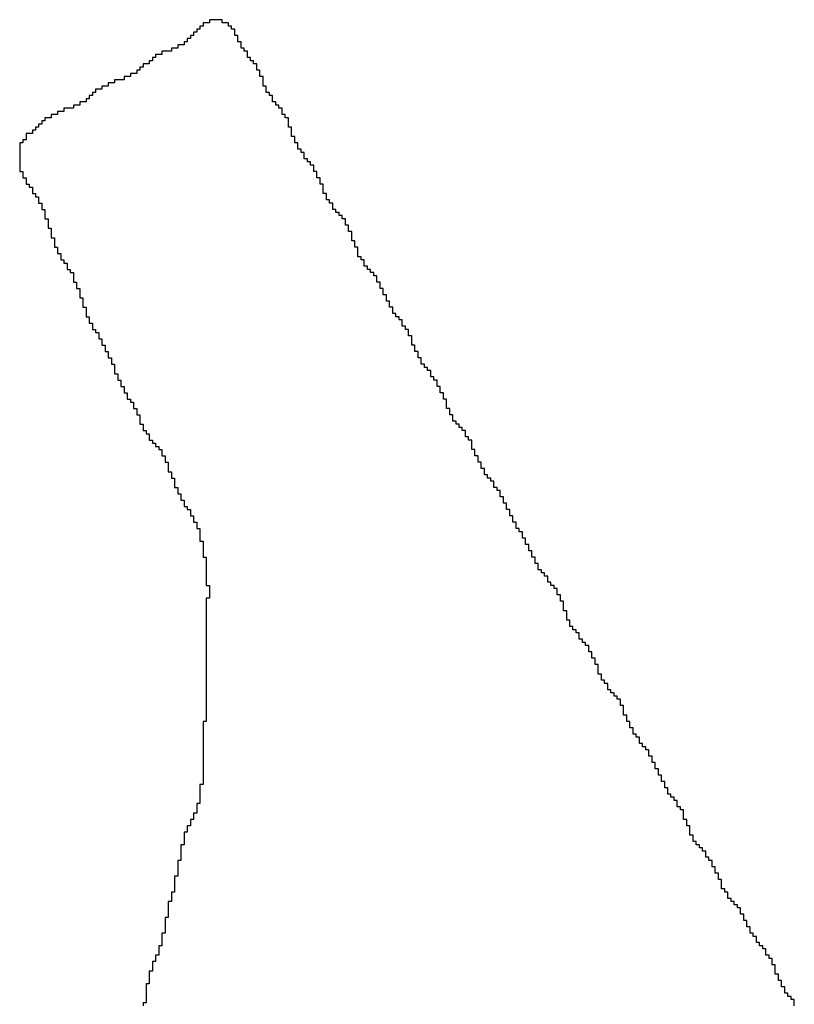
# Model space of a CAD drawing. Header units: millimetres. Extents: x 9.4 to 105.2, y 7.6 to 67.1.
# Tile 98 of 152: x 85.4 to 85.9, y 22.4 to 23. Entities that reach past the tile are written whole.
import ezdxf

# ---------------------------------------------------------------- set-up
doc = ezdxf.new("R2010")
doc.units = ezdxf.units.MM
doc.layers.add('BottomOverlay', color=54, linetype='Continuous')

msp = doc.modelspace()

# ---------------------------------------------------------------- linework, layer by layer
at = {"layer": 'BottomOverlay'}
for p, q in [((85.52075, 23.00118), (85.51877, 23.00118)), ((85.51877, 23.00118), (85.51877, 22.9992)), ((85.5247, 23.00315), (85.52075, 23.00315)), ((85.52075, 23.00315), (85.52075, 23.00118)), ((85.5247, 23.00513), (85.5247, 23.00315)), ((85.53261, 23.00513), (85.5247, 23.00513)), ((85.53261, 23.00315), (85.53261, 23.00513)), ((85.53656, 23.00315), (85.53261, 23.00315)), ((85.53656, 23.00118), (85.53656, 23.00315)), ((85.53854, 23.00118), (85.53656, 23.00118)), ((85.53854, 22.9992), (85.53854, 23.00118)), ((85.51482, 22.99525), (85.51285, 22.99525)), ((85.51285, 22.99525), (85.51285, 22.99327)), ((85.5168, 22.99723), (85.51482, 22.99723)), ((85.51482, 22.99723), (85.51482, 22.99525)), ((85.51877, 22.9992), (85.5168, 22.9992)), ((85.5168, 22.9992), (85.5168, 22.99723)), ((85.54051, 22.9992), (85.53854, 22.9992)), ((85.54051, 22.99723), (85.54051, 22.9992)), ((85.54051, 22.99525), (85.54051, 22.99723)), ((85.54249, 22.99525), (85.54051, 22.99525)), ((85.54249, 22.99327), (85.54249, 22.99525)), ((85.50494, 22.98735), (85.50099, 22.98735)), ((85.50099, 22.98735), (85.50099, 22.98537)), ((85.50889, 22.98932), (85.50494, 22.98932)), ((85.50494, 22.98932), (85.50494, 22.98735)), ((85.51087, 22.9913), (85.50889, 22.9913)), ((85.50889, 22.9913), (85.50889, 22.98932)), ((85.51285, 22.99327), (85.51087, 22.99327)), ((85.51087, 22.99327), (85.51087, 22.9913)), ((85.54249, 22.9913), (85.54249, 22.99327)), ((85.54447, 22.9913), (85.54249, 22.9913)), ((85.54447, 22.98932), (85.54447, 22.9913)), ((85.54447, 22.98735), (85.54447, 22.98932)), ((85.54644, 22.98735), (85.54447, 22.98735)), ((85.54644, 22.98537), (85.54644, 22.98735)), ((85.49111, 22.98141), (85.48913, 22.98141)), ((85.48913, 22.98141), (85.48913, 22.97944)), ((85.49506, 22.98339), (85.49111, 22.98339)), ((85.49111, 22.98339), (85.49111, 22.98141)), ((85.50099, 22.98537), (85.49506, 22.98537)), ((85.49506, 22.98537), (85.49506, 22.98339)), ((85.54842, 22.98537), (85.54644, 22.98537)), ((85.54842, 22.98339), (85.54842, 22.98537)), ((85.54842, 22.98141), (85.54842, 22.98339)), ((85.5504, 22.98141), (85.54842, 22.98141)), ((85.5504, 22.97944), (85.5504, 22.98141)), ((85.4832, 22.97549), (85.48122, 22.97549)), ((85.48122, 22.97549), (85.48122, 22.97351)), ((85.48715, 22.97746), (85.4832, 22.97746)), ((85.4832, 22.97746), (85.4832, 22.97549)), ((85.48913, 22.97944), (85.48715, 22.97944)), ((85.48715, 22.97944), (85.48715, 22.97746)), ((85.55237, 22.97944), (85.5504, 22.97944)), ((85.55237, 22.97746), (85.55237, 22.97944)), ((85.55435, 22.97746), (85.55237, 22.97746)), ((85.55435, 22.97549), (85.55435, 22.97746)), ((85.55435, 22.97351), (85.55435, 22.97549)), ((85.4753, 22.96956), (85.47134, 22.96956)), ((85.47134, 22.96956), (85.47134, 22.96758)), ((85.47925, 22.97153), (85.4753, 22.97153)), ((85.4753, 22.97153), (85.4753, 22.96956)), ((85.48122, 22.97351), (85.47925, 22.97351)), ((85.47925, 22.97351), (85.47925, 22.97153)), ((85.55632, 22.97351), (85.55435, 22.97351)), ((85.55632, 22.97153), (85.55632, 22.97351)), ((85.55632, 22.96956), (85.55632, 22.97153)), ((85.5583, 22.96956), (85.55632, 22.96956)), ((85.5583, 22.96758), (85.5583, 22.96956)), ((85.46146, 22.96363), (85.45751, 22.96363)), ((85.45751, 22.96363), (85.45751, 22.96165)), ((85.46541, 22.96561), (85.46146, 22.96561)), ((85.46146, 22.96561), (85.46146, 22.96363)), ((85.47134, 22.96758), (85.46541, 22.96758)), ((85.46541, 22.96758), (85.46541, 22.96561)), ((85.5583, 22.96561), (85.5583, 22.96758)), ((85.5583, 22.96363), (85.5583, 22.96561)), ((85.56028, 22.96363), (85.5583, 22.96363)), ((85.56028, 22.96165), (85.56028, 22.96363)), ((85.45158, 22.9577), (85.4496, 22.9577)), ((85.4496, 22.9577), (85.4496, 22.95572)), ((85.45356, 22.95967), (85.45158, 22.95967)), ((85.45158, 22.95967), (85.45158, 22.9577)), ((85.45751, 22.96165), (85.45356, 22.96165)), ((85.45356, 22.96165), (85.45356, 22.95967)), ((85.56028, 22.95967), (85.56028, 22.96165)), ((85.56225, 22.95967), (85.56028, 22.95967)), ((85.56225, 22.9577), (85.56225, 22.95967)), ((85.56423, 22.9577), (85.56225, 22.9577)), ((85.56423, 22.95572), (85.56423, 22.9577)), ((85.44367, 22.95177), (85.43972, 22.95177)), ((85.43972, 22.95177), (85.43972, 22.94979)), ((85.44763, 22.95375), (85.44367, 22.95375)), ((85.44367, 22.95375), (85.44367, 22.95177)), ((85.4496, 22.95572), (85.44763, 22.95572)), ((85.44763, 22.95572), (85.44763, 22.95375)), ((85.56423, 22.95375), (85.56423, 22.95572)), ((85.56621, 22.95375), (85.56423, 22.95375)), ((85.56621, 22.95177), (85.56621, 22.95375)), ((85.56818, 22.95177), (85.56621, 22.95177)), ((85.56818, 22.94979), (85.56818, 22.95177)), ((85.42984, 22.94584), (85.42589, 22.94584)), ((85.42589, 22.94584), (85.42589, 22.94387)), ((85.43379, 22.94782), (85.42984, 22.94782)), ((85.42984, 22.94782), (85.42984, 22.94584)), ((85.43972, 22.94979), (85.43379, 22.94979)), ((85.43379, 22.94979), (85.43379, 22.94782)), ((85.57016, 22.94979), (85.56818, 22.94979)), ((85.57016, 22.94782), (85.57016, 22.94979)), ((85.57016, 22.94584), (85.57016, 22.94782)), ((85.57214, 22.94584), (85.57016, 22.94584)), ((85.57214, 22.94387), (85.57214, 22.94584)), ((85.41996, 22.93991), (85.41798, 22.93991)), ((85.41798, 22.93991), (85.41798, 22.93794)), ((85.42193, 22.94189), (85.41996, 22.94189)), ((85.41996, 22.94189), (85.41996, 22.93991)), ((85.42589, 22.94387), (85.42193, 22.94387)), ((85.42193, 22.94387), (85.42193, 22.94189)), ((85.57411, 22.94387), (85.57214, 22.94387)), ((85.57411, 22.94189), (85.57411, 22.94387)), ((85.57411, 22.93991), (85.57411, 22.94189)), ((85.57411, 22.93794), (85.57411, 22.93991)), ((85.41403, 22.93398), (85.41008, 22.93398)), ((85.41008, 22.93398), (85.41008, 22.93201)), ((85.41008, 22.93201), (85.41008, 22.93003)), ((85.41601, 22.93596), (85.41403, 22.93596)), ((85.41403, 22.93596), (85.41403, 22.93398)), ((85.41798, 22.93794), (85.41601, 22.93794)), ((85.41601, 22.93794), (85.41601, 22.93596)), ((85.57609, 22.93794), (85.57411, 22.93794)), ((85.57609, 22.93596), (85.57609, 22.93794)), ((85.57609, 22.93398), (85.57609, 22.93596)), ((85.57609, 22.93201), (85.57609, 22.93398)), ((85.57806, 22.93201), (85.57609, 22.93201)), ((85.57806, 22.93003), (85.57806, 22.93201)), ((85.4081, 22.92805), (85.40612, 22.92805)), ((85.40612, 22.92805), (85.40612, 22.92608)), ((85.40612, 22.92608), (85.40612, 22.9241)), ((85.41008, 22.93003), (85.4081, 22.93003)), ((85.4081, 22.93003), (85.4081, 22.92805)), ((85.57806, 22.92805), (85.57806, 22.93003)), ((85.58004, 22.92805), (85.57806, 22.92805)), ((85.58004, 22.92608), (85.58004, 22.92805)), ((85.58004, 22.9241), (85.58004, 22.92608)), ((85.40612, 22.9241), (85.40612, 22.92213)), ((85.40612, 22.92213), (85.40612, 22.92015)), ((85.40612, 22.92015), (85.40612, 22.91817)), ((85.58202, 22.9241), (85.58004, 22.9241)), ((85.58202, 22.92213), (85.58202, 22.9241)), ((85.58399, 22.92213), (85.58202, 22.92213)), ((85.58399, 22.92015), (85.58399, 22.92213)), ((85.58399, 22.91817), (85.58399, 22.92015)), ((85.40612, 22.91817), (85.40612, 22.9162)), ((85.40612, 22.9162), (85.40612, 22.91422)), ((85.40612, 22.91422), (85.40612, 22.91225)), ((85.58597, 22.91817), (85.58399, 22.91817)), ((85.58597, 22.9162), (85.58597, 22.91817)), ((85.58795, 22.9162), (85.58597, 22.9162)), ((85.58795, 22.91422), (85.58795, 22.9162)), ((85.58992, 22.91422), (85.58795, 22.91422)), ((85.58992, 22.91225), (85.58992, 22.91422)), ((85.40612, 22.91225), (85.40612, 22.91027)), ((85.40612, 22.91027), (85.4081, 22.91027)), ((85.4081, 22.91027), (85.4081, 22.90829)), ((85.4081, 22.90829), (85.4081, 22.90631)), ((85.58992, 22.91027), (85.58992, 22.91225)), ((85.5919, 22.91027), (85.58992, 22.91027)), ((85.5919, 22.90829), (85.5919, 22.91027)), ((85.5919, 22.90631), (85.5919, 22.90829)), ((85.4081, 22.90631), (85.41008, 22.90631)), ((85.41008, 22.90631), (85.41008, 22.90434)), ((85.41008, 22.90434), (85.41008, 22.90236)), ((85.41008, 22.90236), (85.41205, 22.90236)), ((85.41205, 22.90236), (85.41205, 22.90039)), ((85.59388, 22.90631), (85.5919, 22.90631)), ((85.59388, 22.90434), (85.59388, 22.90631)), ((85.59388, 22.90236), (85.59388, 22.90434)), ((85.59585, 22.90236), (85.59388, 22.90236)), ((85.59585, 22.90039), (85.59585, 22.90236)), ((85.41205, 22.90039), (85.41403, 22.90039)), ((85.41403, 22.90039), (85.41403, 22.89841)), ((85.41403, 22.89841), (85.41403, 22.89643)), ((85.41403, 22.89643), (85.41601, 22.89643)), ((85.41601, 22.89643), (85.41601, 22.89446)), ((85.59585, 22.89841), (85.59585, 22.90039)), ((85.59585, 22.89643), (85.59585, 22.89841)), ((85.59783, 22.89643), (85.59585, 22.89643)), ((85.59783, 22.89446), (85.59783, 22.89643)), ((85.41601, 22.89446), (85.41798, 22.89446)), ((85.41798, 22.89446), (85.41798, 22.89248)), ((85.41798, 22.89248), (85.41798, 22.89051)), ((85.41798, 22.89051), (85.41996, 22.89051)), ((85.41996, 22.89051), (85.41996, 22.88853)), ((85.59783, 22.89248), (85.59783, 22.89446)), ((85.5998, 22.89248), (85.59783, 22.89248)), ((85.5998, 22.89051), (85.5998, 22.89248)), ((85.60178, 22.89051), (85.5998, 22.89051)), ((85.60178, 22.88853), (85.60178, 22.89051)), ((85.41996, 22.88853), (85.41996, 22.88655)), ((85.41996, 22.88655), (85.42193, 22.88655)), ((85.42193, 22.88655), (85.42193, 22.88457)), ((85.42193, 22.88457), (85.42193, 22.8826)), ((85.60178, 22.88655), (85.60178, 22.88853)), ((85.60376, 22.88655), (85.60178, 22.88655)), ((85.60376, 22.88457), (85.60376, 22.88655)), ((85.60573, 22.88457), (85.60376, 22.88457)), ((85.60573, 22.8826), (85.60573, 22.88457)), ((85.42193, 22.8826), (85.42193, 22.88062)), ((85.42193, 22.88062), (85.42391, 22.88062)), ((85.42391, 22.88062), (85.42391, 22.87865)), ((85.42391, 22.87865), (85.42391, 22.87667)), ((85.42391, 22.87667), (85.42391, 22.87469)), ((85.60771, 22.8826), (85.60573, 22.8826)), ((85.60771, 22.88062), (85.60771, 22.8826)), ((85.60968, 22.88062), (85.60771, 22.88062)), ((85.60968, 22.87865), (85.60968, 22.88062)), ((85.60968, 22.87667), (85.60968, 22.87865)), ((85.61166, 22.87667), (85.60968, 22.87667)), ((85.61166, 22.87469), (85.61166, 22.87667)), ((85.42391, 22.87469), (85.42589, 22.87469)), ((85.42589, 22.87469), (85.42589, 22.87272)), ((85.42589, 22.87272), (85.42589, 22.87074)), ((85.42589, 22.87074), (85.42589, 22.86877)), ((85.61166, 22.87272), (85.61166, 22.87469)), ((85.61364, 22.87272), (85.61166, 22.87272)), ((85.61364, 22.87074), (85.61364, 22.87272)), ((85.61364, 22.86877), (85.61364, 22.87074)), ((85.42589, 22.86877), (85.42786, 22.86877)), ((85.42786, 22.86877), (85.42786, 22.86679)), ((85.42786, 22.86679), (85.42786, 22.86481)), ((85.42786, 22.86481), (85.42786, 22.86284)), ((85.61364, 22.86679), (85.61364, 22.86877)), ((85.61561, 22.86679), (85.61364, 22.86679)), ((85.61561, 22.86481), (85.61561, 22.86679)), ((85.61561, 22.86284), (85.61561, 22.86481)), ((85.42786, 22.86284), (85.42984, 22.86284)), ((85.42984, 22.86284), (85.42984, 22.86086)), ((85.42984, 22.86086), (85.42984, 22.85888)), ((85.42984, 22.85888), (85.43182, 22.85888)), ((85.43182, 22.85888), (85.43182, 22.85691)), ((85.61759, 22.86284), (85.61561, 22.86284)), ((85.61759, 22.86086), (85.61759, 22.86284)), ((85.61759, 22.85888), (85.61759, 22.86086)), ((85.61759, 22.85691), (85.61759, 22.85888)), ((85.43182, 22.85691), (85.43182, 22.85493)), ((85.43182, 22.85493), (85.43379, 22.85493)), ((85.43379, 22.85493), (85.43379, 22.85295)), ((85.43379, 22.85295), (85.43577, 22.85295)), ((85.43577, 22.85295), (85.43577, 22.85098)), ((85.61957, 22.85691), (85.61759, 22.85691)), ((85.61957, 22.85493), (85.61957, 22.85691)), ((85.62154, 22.85493), (85.61957, 22.85493)), ((85.62154, 22.85295), (85.62154, 22.85493)), ((85.62154, 22.85098), (85.62154, 22.85295)), ((85.43577, 22.85098), (85.43577, 22.849)), ((85.43577, 22.849), (85.43775, 22.849)), ((85.43775, 22.849), (85.43775, 22.84703)), ((85.43775, 22.84703), (85.43972, 22.84703)), ((85.43972, 22.84703), (85.43972, 22.84505)), ((85.62352, 22.85098), (85.62154, 22.85098)), ((85.62352, 22.849), (85.62352, 22.85098)), ((85.6255, 22.849), (85.62352, 22.849)), ((85.6255, 22.84703), (85.6255, 22.849)), ((85.62747, 22.84703), (85.6255, 22.84703)), ((85.62747, 22.84505), (85.62747, 22.84703)), ((85.43972, 22.84505), (85.43972, 22.84307)), ((85.43972, 22.84307), (85.43972, 22.8411)), ((85.43972, 22.8411), (85.4417, 22.8411)), ((85.4417, 22.8411), (85.4417, 22.83912)), ((85.62945, 22.84505), (85.62747, 22.84505)), ((85.62945, 22.84307), (85.62945, 22.84505)), ((85.62945, 22.8411), (85.62945, 22.84307)), ((85.63142, 22.8411), (85.62945, 22.8411)), ((85.63142, 22.83912), (85.63142, 22.8411)), ((85.4417, 22.83912), (85.4417, 22.83715)), ((85.4417, 22.83715), (85.44367, 22.83715)), ((85.44367, 22.83715), (85.44367, 22.83517)), ((85.44367, 22.83517), (85.44367, 22.83319)), ((85.63142, 22.83715), (85.63142, 22.83912)), ((85.6334, 22.83715), (85.63142, 22.83715)), ((85.6334, 22.83517), (85.6334, 22.83715)), ((85.6334, 22.83319), (85.6334, 22.83517)), ((85.44367, 22.83319), (85.44367, 22.83121)), ((85.44367, 22.83121), (85.44565, 22.83121)), ((85.44565, 22.83121), (85.44565, 22.82924)), ((85.44565, 22.82924), (85.44565, 22.82726)), ((85.63538, 22.83319), (85.6334, 22.83319)), ((85.63538, 22.83121), (85.63538, 22.83319)), ((85.63538, 22.82924), (85.63538, 22.83121)), ((85.63735, 22.82924), (85.63538, 22.82924)), ((85.63735, 22.82726), (85.63735, 22.82924)), ((85.44565, 22.82726), (85.44565, 22.82529)), ((85.44565, 22.82529), (85.44763, 22.82529)), ((85.44763, 22.82529), (85.44763, 22.82331)), ((85.44763, 22.82331), (85.44763, 22.82133)), ((85.44763, 22.82133), (85.44763, 22.81936)), ((85.63735, 22.82529), (85.63735, 22.82726)), ((85.63933, 22.82529), (85.63735, 22.82529)), ((85.63933, 22.82331), (85.63933, 22.82529)), ((85.63933, 22.82133), (85.63933, 22.82331)), ((85.64131, 22.82133), (85.63933, 22.82133)), ((85.64131, 22.81936), (85.64131, 22.82133)), ((85.44763, 22.81936), (85.4496, 22.81936)), ((85.4496, 22.81936), (85.4496, 22.81738)), ((85.4496, 22.81738), (85.4496, 22.81541)), ((85.4496, 22.81541), (85.45158, 22.81541)), ((85.45158, 22.81541), (85.45158, 22.81343)), ((85.64328, 22.81936), (85.64131, 22.81936)), ((85.64328, 22.81738), (85.64328, 22.81936)), ((85.64526, 22.81738), (85.64328, 22.81738)), ((85.64526, 22.81541), (85.64526, 22.81738)), ((85.64526, 22.81343), (85.64526, 22.81541)), ((85.45158, 22.81343), (85.45158, 22.81145)), ((85.45158, 22.81145), (85.45356, 22.81145)), ((85.45356, 22.81145), (85.45356, 22.80947)), ((85.45356, 22.80947), (85.45553, 22.80947)), ((85.45553, 22.80947), (85.45553, 22.8075)), ((85.64724, 22.81343), (85.64526, 22.81343)), ((85.64724, 22.81145), (85.64724, 22.81343)), ((85.64921, 22.81145), (85.64724, 22.81145)), ((85.64921, 22.80947), (85.64921, 22.81145)), ((85.64921, 22.8075), (85.64921, 22.80947)), ((85.45553, 22.8075), (85.45553, 22.80552)), ((85.45553, 22.80552), (85.45751, 22.80552)), ((85.45751, 22.80552), (85.45751, 22.80355)), ((85.45751, 22.80355), (85.45751, 22.80157)), ((85.65119, 22.8075), (85.64921, 22.8075)), ((85.65119, 22.80552), (85.65119, 22.8075)), ((85.65119, 22.80355), (85.65119, 22.80552)), ((85.65119, 22.80157), (85.65119, 22.80355)), ((85.45751, 22.80157), (85.45948, 22.80157)), ((85.45948, 22.80157), (85.45948, 22.79959)), ((85.45948, 22.79959), (85.45948, 22.79762)), ((85.45948, 22.79762), (85.46146, 22.79762)), ((85.46146, 22.79762), (85.46146, 22.79564)), ((85.65316, 22.80157), (85.65119, 22.80157)), ((85.65316, 22.79959), (85.65316, 22.80157)), ((85.65316, 22.79762), (85.65316, 22.79959)), ((85.65514, 22.79762), (85.65316, 22.79762)), ((85.65514, 22.79564), (85.65514, 22.79762)), ((85.46146, 22.79564), (85.46146, 22.79367)), ((85.46146, 22.79367), (85.46344, 22.79367)), ((85.46344, 22.79367), (85.46344, 22.79169)), ((85.46344, 22.79169), (85.46344, 22.78971)), ((85.65514, 22.79367), (85.65514, 22.79564)), ((85.65712, 22.79367), (85.65514, 22.79367)), ((85.65712, 22.79169), (85.65712, 22.79367)), ((85.65712, 22.78971), (85.65712, 22.79169)), ((85.46344, 22.78971), (85.46541, 22.78971)), ((85.46541, 22.78971), (85.46541, 22.78774)), ((85.46541, 22.78774), (85.46541, 22.78576)), ((85.46541, 22.78576), (85.46541, 22.78378)), ((85.65909, 22.78971), (85.65712, 22.78971)), ((85.65909, 22.78774), (85.65909, 22.78971)), ((85.66107, 22.78774), (85.65909, 22.78774)), ((85.66107, 22.78576), (85.66107, 22.78774)), ((85.66305, 22.78576), (85.66107, 22.78576)), ((85.66305, 22.78378), (85.66305, 22.78576)), ((85.46541, 22.78378), (85.46739, 22.78378)), ((85.46739, 22.78378), (85.46739, 22.78181)), ((85.46739, 22.78181), (85.46739, 22.77983)), ((85.46739, 22.77983), (85.46937, 22.77983)), ((85.46937, 22.77983), (85.46937, 22.77785)), ((85.66305, 22.78181), (85.66305, 22.78378)), ((85.66502, 22.78181), (85.66305, 22.78181)), ((85.66502, 22.77983), (85.66502, 22.78181)), ((85.667, 22.77983), (85.66502, 22.77983)), ((85.667, 22.77785), (85.667, 22.77983)), ((85.46937, 22.77785), (85.46937, 22.77588)), ((85.46937, 22.77588), (85.47134, 22.77588)), ((85.47134, 22.77588), (85.47134, 22.7739)), ((85.47134, 22.7739), (85.47134, 22.77193)), ((85.47134, 22.77193), (85.47332, 22.77193)), ((85.47332, 22.77193), (85.47332, 22.76995)), ((85.667, 22.77588), (85.667, 22.77785)), ((85.66898, 22.77588), (85.667, 22.77588)), ((85.66898, 22.7739), (85.66898, 22.77588)), ((85.66898, 22.77193), (85.66898, 22.7739)), ((85.67095, 22.77193), (85.66898, 22.77193)), ((85.67095, 22.76995), (85.67095, 22.77193)), ((85.47332, 22.76995), (85.47332, 22.76797)), ((85.47332, 22.76797), (85.4753, 22.76797)), ((85.4753, 22.76797), (85.4753, 22.766)), ((85.4753, 22.766), (85.47727, 22.766)), ((85.47727, 22.766), (85.47727, 22.76402)), ((85.67095, 22.76797), (85.67095, 22.76995)), ((85.67293, 22.76797), (85.67095, 22.76797)), ((85.67293, 22.766), (85.67293, 22.76797)), ((85.67293, 22.76402), (85.67293, 22.766)), ((85.47727, 22.76402), (85.47727, 22.76204)), ((85.47727, 22.76204), (85.47925, 22.76204)), ((85.47925, 22.76204), (85.47925, 22.76007)), ((85.47925, 22.76007), (85.47925, 22.75809)), ((85.67293, 22.76204), (85.67293, 22.76402)), ((85.6749, 22.76204), (85.67293, 22.76204)), ((85.6749, 22.76007), (85.6749, 22.76204)), ((85.6749, 22.75809), (85.6749, 22.76007)), ((85.47925, 22.75809), (85.48122, 22.75809)), ((85.48122, 22.75809), (85.48122, 22.75611)), ((85.48122, 22.75611), (85.48122, 22.75414)), ((85.48122, 22.75414), (85.48122, 22.75216)), ((85.67688, 22.75809), (85.6749, 22.75809)), ((85.67688, 22.75611), (85.67688, 22.75809)), ((85.67688, 22.75414), (85.67688, 22.75611)), ((85.67886, 22.75414), (85.67688, 22.75414)), ((85.67886, 22.75216), (85.67886, 22.75414)), ((85.48122, 22.75216), (85.4832, 22.75216)), ((85.4832, 22.75216), (85.4832, 22.75019)), ((85.4832, 22.75019), (85.4832, 22.74821)), ((85.4832, 22.74821), (85.48518, 22.74821)), ((85.48518, 22.74821), (85.48518, 22.74623)), ((85.68083, 22.75216), (85.67886, 22.75216)), ((85.68083, 22.75019), (85.68083, 22.75216)), ((85.68281, 22.75019), (85.68083, 22.75019)), ((85.68281, 22.74821), (85.68281, 22.75019)), ((85.68478, 22.74821), (85.68281, 22.74821)), ((85.68478, 22.74623), (85.68478, 22.74821)), ((85.48518, 22.74623), (85.48715, 22.74623)), ((85.48715, 22.74623), (85.48715, 22.74426)), ((85.48715, 22.74426), (85.48715, 22.74228)), ((85.48715, 22.74228), (85.48913, 22.74228)), ((85.48913, 22.74228), (85.48913, 22.74031)), ((85.68478, 22.74426), (85.68478, 22.74623)), ((85.68676, 22.74426), (85.68478, 22.74426)), ((85.68676, 22.74228), (85.68676, 22.74426)), ((85.68874, 22.74228), (85.68676, 22.74228)), ((85.68874, 22.74031), (85.68874, 22.74228)), ((85.48913, 22.74031), (85.49111, 22.74031)), ((85.49111, 22.74031), (85.49111, 22.73833)), ((85.49111, 22.73833), (85.49308, 22.73833)), ((85.49308, 22.73833), (85.49308, 22.73635)), ((85.49308, 22.73635), (85.49506, 22.73635)), ((85.49506, 22.73635), (85.49506, 22.73437)), ((85.68874, 22.73833), (85.68874, 22.74031)), ((85.68874, 22.73635), (85.68874, 22.73833)), ((85.69072, 22.73635), (85.68874, 22.73635)), ((85.69072, 22.73437), (85.69072, 22.73635)), ((85.49506, 22.73437), (85.49506, 22.7324)), ((85.49506, 22.7324), (85.49703, 22.7324)), ((85.49703, 22.7324), (85.49703, 22.73042)), ((85.49703, 22.73042), (85.49703, 22.72845)), ((85.69072, 22.7324), (85.69072, 22.73437)), ((85.69269, 22.7324), (85.69072, 22.7324)), ((85.69269, 22.73042), (85.69269, 22.7324)), ((85.69269, 22.72845), (85.69269, 22.73042)), ((85.49703, 22.72845), (85.49901, 22.72845)), ((85.49901, 22.72845), (85.49901, 22.72647)), ((85.49901, 22.72647), (85.49901, 22.72449)), ((85.49901, 22.72449), (85.49901, 22.72252)), ((85.69467, 22.72845), (85.69269, 22.72845)), ((85.69467, 22.72647), (85.69467, 22.72845)), ((85.69467, 22.72449), (85.69467, 22.72647)), ((85.69664, 22.72449), (85.69467, 22.72449)), ((85.69664, 22.72252), (85.69664, 22.72449)), ((85.49901, 22.72252), (85.50099, 22.72252)), ((85.50099, 22.72252), (85.50099, 22.72054)), ((85.50099, 22.72054), (85.50099, 22.71857)), ((85.50099, 22.71857), (85.50296, 22.71857)), ((85.50296, 22.71857), (85.50296, 22.71659)), ((85.50296, 22.71659), (85.50296, 22.71461)), ((85.69664, 22.72054), (85.69664, 22.72252)), ((85.69862, 22.72054), (85.69664, 22.72054)), ((85.69862, 22.71857), (85.69862, 22.72054)), ((85.7006, 22.71857), (85.69862, 22.71857)), ((85.7006, 22.71659), (85.7006, 22.71857)), ((85.70257, 22.71659), (85.7006, 22.71659)), ((85.70257, 22.71461), (85.70257, 22.71659)), ((85.50296, 22.71461), (85.50296, 22.71264)), ((85.50296, 22.71264), (85.50494, 22.71264)), ((85.50494, 22.71264), (85.50494, 22.71066)), ((85.50494, 22.71066), (85.50494, 22.70868)), ((85.70257, 22.71264), (85.70257, 22.71461)), ((85.70455, 22.71264), (85.70257, 22.71264)), ((85.70455, 22.71066), (85.70455, 22.71264)), ((85.70652, 22.71066), (85.70455, 22.71066)), ((85.70652, 22.70868), (85.70652, 22.71066)), ((85.50494, 22.70868), (85.50692, 22.70868)), ((85.50692, 22.70868), (85.50692, 22.70671)), ((85.50692, 22.70671), (85.50692, 22.70473)), ((85.50692, 22.70473), (85.50889, 22.70473)), ((85.50889, 22.70473), (85.50889, 22.70275)), ((85.70652, 22.70671), (85.70652, 22.70868)), ((85.7085, 22.70671), (85.70652, 22.70671)), ((85.7085, 22.70473), (85.7085, 22.70671)), ((85.7085, 22.70275), (85.7085, 22.70473)), ((85.50889, 22.70275), (85.50889, 22.70078)), ((85.50889, 22.70078), (85.51087, 22.70078)), ((85.51087, 22.70078), (85.51087, 22.6988)), ((85.51087, 22.6988), (85.51285, 22.6988)), ((85.51285, 22.6988), (85.51285, 22.69683)), ((85.71048, 22.70275), (85.7085, 22.70275)), ((85.71048, 22.70078), (85.71048, 22.70275)), ((85.71048, 22.6988), (85.71048, 22.70078)), ((85.71245, 22.6988), (85.71048, 22.6988)), ((85.71245, 22.69683), (85.71245, 22.6988)), ((85.51285, 22.69683), (85.51285, 22.69485)), ((85.51285, 22.69485), (85.51482, 22.69485)), ((85.51482, 22.69485), (85.51482, 22.69287)), ((85.51482, 22.69287), (85.51482, 22.6909)), ((85.71245, 22.69485), (85.71245, 22.69683)), ((85.71443, 22.69485), (85.71245, 22.69485)), ((85.71443, 22.69287), (85.71443, 22.69485)), ((85.71443, 22.6909), (85.71443, 22.69287)), ((85.51482, 22.6909), (85.5168, 22.6909)), ((85.5168, 22.6909), (85.5168, 22.68892)), ((85.5168, 22.68892), (85.5168, 22.68694)), ((85.5168, 22.68694), (85.51877, 22.68694)), ((85.51877, 22.68694), (85.51877, 22.68497)), ((85.71641, 22.6909), (85.71443, 22.6909)), ((85.71641, 22.68892), (85.71641, 22.6909)), ((85.71641, 22.68694), (85.71641, 22.68892)), ((85.71838, 22.68694), (85.71641, 22.68694)), ((85.71838, 22.68497), (85.71838, 22.68694)), ((85.51877, 22.68497), (85.51877, 22.68299)), ((85.51877, 22.68299), (85.51877, 22.68101)), ((85.51877, 22.68101), (85.51877, 22.67904)), ((85.72036, 22.68497), (85.71838, 22.68497)), ((85.72036, 22.68299), (85.72036, 22.68497)), ((85.72036, 22.68101), (85.72036, 22.68299)), ((85.72234, 22.68101), (85.72036, 22.68101)), ((85.72234, 22.67904), (85.72234, 22.68101)), ((85.51877, 22.67904), (85.52075, 22.67904)), ((85.52075, 22.67904), (85.52075, 22.67706)), ((85.52075, 22.67706), (85.52075, 22.67509)), ((85.52075, 22.67509), (85.52075, 22.67311)), ((85.72234, 22.67706), (85.72234, 22.67904)), ((85.72431, 22.67706), (85.72234, 22.67706)), ((85.72431, 22.67509), (85.72431, 22.67706)), ((85.72431, 22.67311), (85.72431, 22.67509)), ((85.52075, 22.67311), (85.52075, 22.67113)), ((85.52075, 22.67113), (85.52075, 22.66916)), ((85.52075, 22.66916), (85.52273, 22.66916)), ((85.52273, 22.66916), (85.52273, 22.66718)), ((85.72629, 22.67311), (85.72431, 22.67311)), ((85.72629, 22.67113), (85.72629, 22.67311)), ((85.72629, 22.66916), (85.72629, 22.67113)), ((85.72826, 22.66916), (85.72629, 22.66916)), ((85.72826, 22.66718), (85.72826, 22.66916)), ((85.52273, 22.66718), (85.52273, 22.6652)), ((85.52273, 22.6652), (85.52273, 22.66323)), ((85.52273, 22.66323), (85.52273, 22.66125)), ((85.52273, 22.66125), (85.52273, 22.65927)), ((85.72826, 22.6652), (85.72826, 22.66718)), ((85.73024, 22.6652), (85.72826, 22.6652)), ((85.73024, 22.66323), (85.73024, 22.6652)), ((85.73024, 22.66125), (85.73024, 22.66323)), ((85.73222, 22.66125), (85.73024, 22.66125)), ((85.73222, 22.65927), (85.73222, 22.66125)), ((85.52273, 22.65927), (85.52273, 22.6573)), ((85.52273, 22.6573), (85.52273, 22.65532)), ((85.52273, 22.65532), (85.52273, 22.65335)), ((85.73419, 22.65927), (85.73222, 22.65927)), ((85.73419, 22.6573), (85.73419, 22.65927)), ((85.73617, 22.6573), (85.73419, 22.6573)), ((85.73617, 22.65532), (85.73617, 22.6573)), ((85.73617, 22.65335), (85.73617, 22.65532)), ((85.52273, 22.65335), (85.52273, 22.65137)), ((85.52273, 22.65137), (85.5247, 22.65137)), ((85.5247, 22.65137), (85.5247, 22.64939)), ((85.5247, 22.64939), (85.5247, 22.64742)), ((85.73815, 22.65335), (85.73617, 22.65335)), ((85.73815, 22.65137), (85.73815, 22.65335)), ((85.74012, 22.65137), (85.73815, 22.65137)), ((85.74012, 22.64939), (85.74012, 22.65137)), ((85.7421, 22.64939), (85.74012, 22.64939)), ((85.7421, 22.64742), (85.7421, 22.64939)), ((85.5247, 22.64346), (85.52273, 22.64346)), ((85.52273, 22.64346), (85.52273, 22.64149)), ((85.5247, 22.64742), (85.5247, 22.64544)), ((85.5247, 22.64544), (85.5247, 22.64346)), ((85.7421, 22.64544), (85.7421, 22.64742)), ((85.74408, 22.64544), (85.7421, 22.64544)), ((85.74408, 22.64346), (85.74408, 22.64544)), ((85.74408, 22.64149), (85.74408, 22.64346)), ((85.52273, 22.64149), (85.52273, 22.63951)), ((85.52273, 22.63951), (85.52273, 22.63754)), ((85.52273, 22.63754), (85.52273, 22.63556)), ((85.74605, 22.64149), (85.74408, 22.64149)), ((85.74605, 22.63951), (85.74605, 22.64149)), ((85.74605, 22.63754), (85.74605, 22.63951)), ((85.74605, 22.63556), (85.74605, 22.63754)), ((85.52273, 22.63556), (85.52273, 22.63358)), ((85.52273, 22.63358), (85.52273, 22.63161)), ((85.52273, 22.63161), (85.52273, 22.62963)), ((85.74803, 22.63556), (85.74605, 22.63556)), ((85.74803, 22.63358), (85.74803, 22.63556)), ((85.74803, 22.63161), (85.74803, 22.63358)), ((85.74803, 22.62963), (85.74803, 22.63161)), ((85.52273, 22.62963), (85.52273, 22.62765)), ((85.52273, 22.62765), (85.52273, 22.62568)), ((85.52273, 22.62568), (85.52273, 22.6237)), ((85.75, 22.62963), (85.74803, 22.62963)), ((85.75, 22.62765), (85.75, 22.62963)), ((85.75, 22.62568), (85.75, 22.62765)), ((85.75198, 22.62568), (85.75, 22.62568)), ((85.75198, 22.6237), (85.75198, 22.62568)), ((85.52273, 22.6237), (85.52273, 22.62173)), ((85.52273, 22.62173), (85.52273, 22.61975)), ((85.52273, 22.61975), (85.52273, 22.61777)), ((85.75396, 22.6237), (85.75198, 22.6237)), ((85.75396, 22.62173), (85.75396, 22.6237)), ((85.75593, 22.62173), (85.75396, 22.62173)), ((85.75593, 22.61975), (85.75593, 22.62173)), ((85.75593, 22.61777), (85.75593, 22.61975)), ((85.52273, 22.61777), (85.52273, 22.6158)), ((85.52273, 22.6158), (85.52273, 22.61382)), ((85.52273, 22.61382), (85.52273, 22.61184)), ((85.52273, 22.61184), (85.52273, 22.60987)), ((85.75791, 22.61777), (85.75593, 22.61777)), ((85.75791, 22.6158), (85.75791, 22.61777)), ((85.75988, 22.6158), (85.75791, 22.6158)), ((85.75988, 22.61382), (85.75988, 22.6158)), ((85.76186, 22.61382), (85.75988, 22.61382)), ((85.76186, 22.61184), (85.76186, 22.61382)), ((85.76186, 22.60987), (85.76186, 22.61184)), ((85.52273, 22.60987), (85.52273, 22.60789)), ((85.52273, 22.60789), (85.52273, 22.60591)), ((85.52273, 22.60591), (85.52273, 22.60394)), ((85.76384, 22.60987), (85.76186, 22.60987)), ((85.76384, 22.60789), (85.76384, 22.60987)), ((85.76384, 22.60591), (85.76384, 22.60789)), ((85.76582, 22.60591), (85.76384, 22.60591)), ((85.76582, 22.60394), (85.76582, 22.60591)), ((85.52273, 22.60394), (85.52273, 22.60196)), ((85.52273, 22.60196), (85.52273, 22.59999)), ((85.52273, 22.59999), (85.52273, 22.59801)), ((85.76582, 22.60196), (85.76582, 22.60394)), ((85.76779, 22.60196), (85.76582, 22.60196)), ((85.76779, 22.59999), (85.76779, 22.60196)), ((85.76779, 22.59801), (85.76779, 22.59999)), ((85.52273, 22.59801), (85.52273, 22.59603)), ((85.52273, 22.59603), (85.52273, 22.59406)), ((85.52273, 22.59406), (85.52273, 22.59208)), ((85.76779, 22.59603), (85.76779, 22.59801)), ((85.76977, 22.59603), (85.76779, 22.59603)), ((85.76977, 22.59406), (85.76977, 22.59603)), ((85.76977, 22.59208), (85.76977, 22.59406)), ((85.52273, 22.59208), (85.52273, 22.5901)), ((85.52273, 22.5901), (85.52273, 22.58813)), ((85.52273, 22.58813), (85.52273, 22.58615)), ((85.77174, 22.59208), (85.76977, 22.59208)), ((85.77174, 22.5901), (85.77174, 22.59208)), ((85.77372, 22.5901), (85.77174, 22.5901)), ((85.77372, 22.58813), (85.77372, 22.5901)), ((85.77372, 22.58615), (85.77372, 22.58813)), ((85.52273, 22.58615), (85.52273, 22.58417)), ((85.52273, 22.58417), (85.52273, 22.5822)), ((85.52273, 22.5822), (85.52273, 22.58022)), ((85.7757, 22.58615), (85.77372, 22.58615)), ((85.7757, 22.58417), (85.7757, 22.58615)), ((85.77767, 22.58417), (85.7757, 22.58417)), ((85.77767, 22.5822), (85.77767, 22.58417)), ((85.77965, 22.5822), (85.77767, 22.5822)), ((85.77965, 22.58022), (85.77965, 22.5822)), ((85.52273, 22.58022), (85.52273, 22.57825)), ((85.52273, 22.57825), (85.52273, 22.57627)), ((85.52273, 22.57627), (85.52273, 22.57429)), ((85.78162, 22.58022), (85.77965, 22.58022)), ((85.78162, 22.57825), (85.78162, 22.58022)), ((85.78162, 22.57627), (85.78162, 22.57825)), ((85.7836, 22.57627), (85.78162, 22.57627)), ((85.7836, 22.57429), (85.7836, 22.57627)), ((85.52273, 22.57429), (85.52273, 22.57232)), ((85.52273, 22.57232), (85.52273, 22.57034)), ((85.52273, 22.57034), (85.52273, 22.56836)), ((85.7836, 22.57232), (85.7836, 22.57429)), ((85.7836, 22.57034), (85.7836, 22.57232)), ((85.78558, 22.57034), (85.7836, 22.57034)), ((85.78558, 22.56836), (85.78558, 22.57034)), ((85.52273, 22.56639), (85.52075, 22.56639)), ((85.52075, 22.56639), (85.52075, 22.56441)), ((85.52075, 22.56441), (85.52075, 22.56244)), ((85.52273, 22.56836), (85.52273, 22.56639)), ((85.78558, 22.56639), (85.78558, 22.56836)), ((85.78755, 22.56639), (85.78558, 22.56639)), ((85.78755, 22.56441), (85.78755, 22.56639)), ((85.78755, 22.56244), (85.78755, 22.56441)), ((85.52075, 22.56244), (85.52075, 22.56046)), ((85.52075, 22.56046), (85.52075, 22.55848)), ((85.52075, 22.55848), (85.52075, 22.55651)), ((85.52075, 22.55651), (85.52075, 22.55453)), ((85.78953, 22.56244), (85.78755, 22.56244)), ((85.78953, 22.56046), (85.78953, 22.56244)), ((85.78953, 22.55848), (85.78953, 22.56046)), ((85.79151, 22.55848), (85.78953, 22.55848)), ((85.79151, 22.55651), (85.79151, 22.55848)), ((85.79348, 22.55651), (85.79151, 22.55651)), ((85.79348, 22.55453), (85.79348, 22.55651)), ((85.52075, 22.55453), (85.52075, 22.55255)), ((85.52075, 22.55255), (85.52075, 22.55058)), ((85.52075, 22.55058), (85.52075, 22.5486)), ((85.79348, 22.55255), (85.79348, 22.55453)), ((85.79546, 22.55255), (85.79348, 22.55255)), ((85.79546, 22.55058), (85.79546, 22.55255)), ((85.79744, 22.55058), (85.79546, 22.55058)), ((85.79744, 22.5486), (85.79744, 22.55058)), ((85.52075, 22.5486), (85.52075, 22.54662)), ((85.52075, 22.54662), (85.52075, 22.54465)), ((85.52075, 22.54465), (85.52075, 22.54267)), ((85.79941, 22.5486), (85.79744, 22.5486)), ((85.79941, 22.54662), (85.79941, 22.5486)), ((85.79941, 22.54465), (85.79941, 22.54662)), ((85.80139, 22.54465), (85.79941, 22.54465)), ((85.80139, 22.54267), (85.80139, 22.54465)), ((85.52075, 22.54267), (85.52075, 22.5407)), ((85.52075, 22.5407), (85.52075, 22.53872)), ((85.52075, 22.53872), (85.52075, 22.53674)), ((85.80139, 22.5407), (85.80139, 22.54267)), ((85.80336, 22.5407), (85.80139, 22.5407)), ((85.80336, 22.53872), (85.80336, 22.5407)), ((85.80336, 22.53674), (85.80336, 22.53872)), ((85.52075, 22.53674), (85.52075, 22.53477)), ((85.52075, 22.53477), (85.52075, 22.53279)), ((85.52075, 22.53279), (85.52075, 22.53081)), ((85.80534, 22.53674), (85.80336, 22.53674)), ((85.80534, 22.53477), (85.80534, 22.53674)), ((85.80534, 22.53279), (85.80534, 22.53477)), ((85.80732, 22.53279), (85.80534, 22.53279)), ((85.80732, 22.53081), (85.80732, 22.53279)), ((85.52075, 22.52686), (85.51877, 22.52686)), ((85.51877, 22.52686), (85.51877, 22.52489)), ((85.52075, 22.53081), (85.52075, 22.52884)), ((85.52075, 22.52884), (85.52075, 22.52686)), ((85.80732, 22.52884), (85.80732, 22.53081)), ((85.80929, 22.52884), (85.80732, 22.52884)), ((85.80929, 22.52686), (85.80929, 22.52884)), ((85.80929, 22.52489), (85.80929, 22.52686)), ((85.51877, 22.52489), (85.51877, 22.52291)), ((85.51877, 22.52291), (85.51877, 22.52093)), ((85.51877, 22.52093), (85.51877, 22.51896)), ((85.81127, 22.52489), (85.80929, 22.52489)), ((85.81127, 22.52291), (85.81127, 22.52489)), ((85.81127, 22.52093), (85.81127, 22.52291)), ((85.81324, 22.52093), (85.81127, 22.52093)), ((85.81324, 22.51896), (85.81324, 22.52093)), ((85.51877, 22.515), (85.5168, 22.515)), ((85.5168, 22.515), (85.5168, 22.51303)), ((85.51877, 22.51896), (85.51877, 22.51698)), ((85.51877, 22.51698), (85.51877, 22.515)), ((85.81522, 22.51896), (85.81324, 22.51896)), ((85.81522, 22.51698), (85.81522, 22.51896)), ((85.8172, 22.51698), (85.81522, 22.51698)), ((85.8172, 22.515), (85.8172, 22.51698)), ((85.8172, 22.51303), (85.8172, 22.515)), ((85.5168, 22.50908), (85.51482, 22.50908)), ((85.51482, 22.50908), (85.51482, 22.5071)), ((85.5168, 22.51303), (85.5168, 22.51105)), ((85.5168, 22.51105), (85.5168, 22.50908)), ((85.81918, 22.51303), (85.8172, 22.51303)), ((85.81918, 22.51105), (85.81918, 22.51303)), ((85.82115, 22.51105), (85.81918, 22.51105)), ((85.82115, 22.50908), (85.82115, 22.51105)), ((85.82115, 22.5071), (85.82115, 22.50908)), ((85.51285, 22.50117), (85.51087, 22.50117)), ((85.51087, 22.50117), (85.51087, 22.49919)), ((85.51482, 22.50512), (85.51285, 22.50512)), ((85.51285, 22.50512), (85.51285, 22.50315)), ((85.51285, 22.50315), (85.51285, 22.50117)), ((85.51482, 22.5071), (85.51482, 22.50512)), ((85.82115, 22.50512), (85.82115, 22.5071)), ((85.82313, 22.50512), (85.82115, 22.50512)), ((85.82313, 22.50315), (85.82313, 22.50512)), ((85.82313, 22.50117), (85.82313, 22.50315)), ((85.8251, 22.50117), (85.82313, 22.50117)), ((85.8251, 22.49919), (85.8251, 22.50117)), ((85.51087, 22.49722), (85.50889, 22.49722)), ((85.50889, 22.49722), (85.50889, 22.49524)), ((85.50889, 22.49524), (85.50889, 22.49326)), ((85.51087, 22.49919), (85.51087, 22.49722)), ((85.8251, 22.49722), (85.8251, 22.49919)), ((85.8251, 22.49524), (85.8251, 22.49722)), ((85.82708, 22.49524), (85.8251, 22.49524)), ((85.82708, 22.49326), (85.82708, 22.49524)), ((85.50889, 22.48931), (85.50692, 22.48931)), ((85.50692, 22.48931), (85.50692, 22.48734)), ((85.50889, 22.49326), (85.50889, 22.49129)), ((85.50889, 22.49129), (85.50889, 22.48931)), ((85.82708, 22.49129), (85.82708, 22.49326)), ((85.82906, 22.49129), (85.82708, 22.49129)), ((85.82906, 22.48931), (85.82906, 22.49129)), ((85.83103, 22.48931), (85.82906, 22.48931)), ((85.83103, 22.48734), (85.83103, 22.48931)), ((85.50692, 22.48734), (85.50692, 22.48536)), ((85.50692, 22.48536), (85.50692, 22.48338)), ((85.50692, 22.48338), (85.50692, 22.48141)), ((85.83301, 22.48734), (85.83103, 22.48734)), ((85.83301, 22.48536), (85.83301, 22.48734)), ((85.83498, 22.48536), (85.83301, 22.48536)), ((85.83498, 22.48338), (85.83498, 22.48536)), ((85.83498, 22.48141), (85.83498, 22.48338)), ((85.50692, 22.47943), (85.50494, 22.47943)), ((85.50494, 22.47943), (85.50494, 22.47745)), ((85.50494, 22.47745), (85.50494, 22.47548)), ((85.50692, 22.48141), (85.50692, 22.47943)), ((85.83696, 22.48141), (85.83498, 22.48141)), ((85.83696, 22.47943), (85.83696, 22.48141)), ((85.83894, 22.47943), (85.83696, 22.47943)), ((85.83894, 22.47745), (85.83894, 22.47943)), ((85.83894, 22.47548), (85.83894, 22.47745)), ((85.50494, 22.47548), (85.50494, 22.4735)), ((85.50494, 22.4735), (85.50494, 22.47152)), ((85.50494, 22.47152), (85.50494, 22.46955)), ((85.84092, 22.47548), (85.83894, 22.47548)), ((85.84092, 22.4735), (85.84092, 22.47548)), ((85.84092, 22.47152), (85.84092, 22.4735)), ((85.84289, 22.47152), (85.84092, 22.47152)), ((85.84289, 22.46955), (85.84289, 22.47152)), ((85.50494, 22.46955), (85.50296, 22.46955)), ((85.50296, 22.46955), (85.50296, 22.46757)), ((85.50296, 22.46757), (85.50296, 22.4656)), ((85.50296, 22.4656), (85.50296, 22.46362)), ((85.84289, 22.46757), (85.84289, 22.46955)), ((85.84487, 22.46757), (85.84289, 22.46757)), ((85.84487, 22.4656), (85.84487, 22.46757)), ((85.84487, 22.46362), (85.84487, 22.4656)), ((85.50296, 22.45967), (85.50099, 22.45967)), ((85.50099, 22.45967), (85.50099, 22.45769)), ((85.50296, 22.46362), (85.50296, 22.46164)), ((85.50296, 22.46164), (85.50296, 22.45967)), ((85.84487, 22.46164), (85.84487, 22.46362)), ((85.84684, 22.46164), (85.84487, 22.46164)), ((85.84684, 22.45967), (85.84684, 22.46164)), ((85.84882, 22.45967), (85.84684, 22.45967)), ((85.84882, 22.45769), (85.84882, 22.45967)), ((85.50099, 22.45374), (85.49901, 22.45374)), ((85.49901, 22.45374), (85.49901, 22.45176)), ((85.49901, 22.45176), (85.49901, 22.44978)), ((85.50099, 22.45769), (85.50099, 22.45571)), ((85.50099, 22.45571), (85.50099, 22.45374)), ((85.84882, 22.45571), (85.84882, 22.45769)), ((85.8508, 22.45571), (85.84882, 22.45571)), ((85.8508, 22.45374), (85.8508, 22.45571)), ((85.85277, 22.45374), (85.8508, 22.45374)), ((85.85277, 22.45176), (85.85277, 22.45374)), ((85.85475, 22.45176), (85.85277, 22.45176)), ((85.85475, 22.44978), (85.85475, 22.45176)), ((85.49901, 22.44978), (85.49901, 22.44781)), ((85.49901, 22.44781), (85.49901, 22.44583)), ((85.49901, 22.44583), (85.49901, 22.44386)), ((85.85672, 22.44978), (85.85475, 22.44978)), ((85.85672, 22.44781), (85.85672, 22.44978)), ((85.85672, 22.44583), (85.85672, 22.44781)), ((85.8587, 22.44583), (85.85672, 22.44583)), ((85.8587, 22.44386), (85.8587, 22.44583)), ((85.49901, 22.44386), (85.49703, 22.44386)), ((85.49703, 22.44386), (85.49703, 22.44188)), ((85.49703, 22.44188), (85.49703, 22.4399)), ((85.49703, 22.4399), (85.49703, 22.43793)), ((85.8587, 22.44188), (85.8587, 22.44386)), ((85.86068, 22.44188), (85.8587, 22.44188)), ((85.86068, 22.4399), (85.86068, 22.44188)), ((85.86068, 22.43793), (85.86068, 22.4399)), ((85.49703, 22.43398), (85.49506, 22.43398)), ((85.49506, 22.43398), (85.49506, 22.432)), ((85.49703, 22.43793), (85.49703, 22.43595)), ((85.49703, 22.43595), (85.49703, 22.43398)), ((85.86265, 22.43793), (85.86068, 22.43793)), ((85.86265, 22.43595), (85.86265, 22.43793)), ((85.86265, 22.43398), (85.86265, 22.43595)), ((85.86463, 22.43398), (85.86265, 22.43398)), ((85.86463, 22.432), (85.86463, 22.43398)), ((85.49506, 22.432), (85.49506, 22.43002)), ((85.49506, 22.43002), (85.49506, 22.42805)), ((85.49506, 22.42805), (85.49506, 22.42607)), ((85.86661, 22.432), (85.86463, 22.432)), ((85.86661, 22.43002), (85.86661, 22.432)), ((85.86661, 22.42805), (85.86661, 22.43002)), ((85.86858, 22.42805), (85.86661, 22.42805)), ((85.86858, 22.42607), (85.86858, 22.42805)), ((85.49506, 22.42607), (85.49308, 22.42607)), ((85.49308, 22.42607), (85.49308, 22.42409)), ((85.49308, 22.42409), (85.49308, 22.42212)), ((85.49308, 22.42212), (85.49308, 22.42014)), ((85.87056, 22.42607), (85.86858, 22.42607)), ((85.87056, 22.42409), (85.87056, 22.42607)), ((85.87254, 22.42409), (85.87056, 22.42409)), ((85.87254, 22.42212), (85.87254, 22.42409)), ((85.87254, 22.42014), (85.87254, 22.42212)), ((85.49111, 22.41619), (85.48913, 22.41619)), ((85.48913, 22.41619), (85.48913, 22.41421)), ((85.49308, 22.42014), (85.49111, 22.42014)), ((85.49111, 22.42014), (85.49111, 22.41816)), ((85.49111, 22.41816), (85.49111, 22.41619)), ((85.87451, 22.42014), (85.87254, 22.42014)), ((85.87451, 22.41816), (85.87451, 22.42014)), ((85.87649, 22.41816), (85.87451, 22.41816)), ((85.87649, 22.41619), (85.87649, 22.41816)), ((85.87649, 22.41421), (85.87649, 22.41619)), ((85.48913, 22.41026), (85.48715, 22.41026)), ((85.48715, 22.41026), (85.48715, 22.40828)), ((85.48913, 22.41421), (85.48913, 22.41224)), ((85.48913, 22.41224), (85.48913, 22.41026)), ((85.87846, 22.41421), (85.87649, 22.41421)), ((85.87846, 22.41224), (85.87846, 22.41421)), ((85.87846, 22.41026), (85.87846, 22.41224)), ((85.87846, 22.40828), (85.87846, 22.41026)), ((85.48715, 22.40828), (85.48715, 22.40631)), ((85.48715, 22.40631), (85.48715, 22.40433)), ((85.48715, 22.40433), (85.48715, 22.40235)), ((85.88044, 22.40828), (85.87846, 22.40828)), ((85.88044, 22.40631), (85.88044, 22.40828)), ((85.88044, 22.40433), (85.88044, 22.40631)), ((85.88242, 22.40433), (85.88044, 22.40433)), ((85.88242, 22.40235), (85.88242, 22.40433)), ((85.48715, 22.40235), (85.48518, 22.40235)), ((85.48518, 22.40235), (85.48518, 22.40038)), ((85.48518, 22.40038), (85.48518, 22.3984)), ((85.48518, 22.3984), (85.48518, 22.39642)), ((85.48518, 22.39642), (85.48518, 22.39445)), ((85.88242, 22.40038), (85.88242, 22.40235)), ((85.88439, 22.40038), (85.88242, 22.40038)), ((85.88439, 22.3984), (85.88439, 22.40038)), ((85.88439, 22.39642), (85.88439, 22.3984)), ((85.88637, 22.39642), (85.88439, 22.39642)), ((85.88637, 22.39445), (85.88637, 22.39642)), ((85.48518, 22.3905), (85.4832, 22.3905)), ((85.4832, 22.3905), (85.4832, 22.38852)), ((85.48518, 22.39445), (85.48518, 22.39247)), ((85.48518, 22.39247), (85.48518, 22.3905)), ((85.88834, 22.39445), (85.88637, 22.39445)), ((85.88834, 22.39247), (85.88834, 22.39445)), ((85.89032, 22.39247), (85.88834, 22.39247)), ((85.89032, 22.3905), (85.89032, 22.39247)), ((85.89032, 22.38852), (85.89032, 22.3905))]:
    msp.add_line(p, q, dxfattribs=at)

doc.saveas('drawing.dxf')
